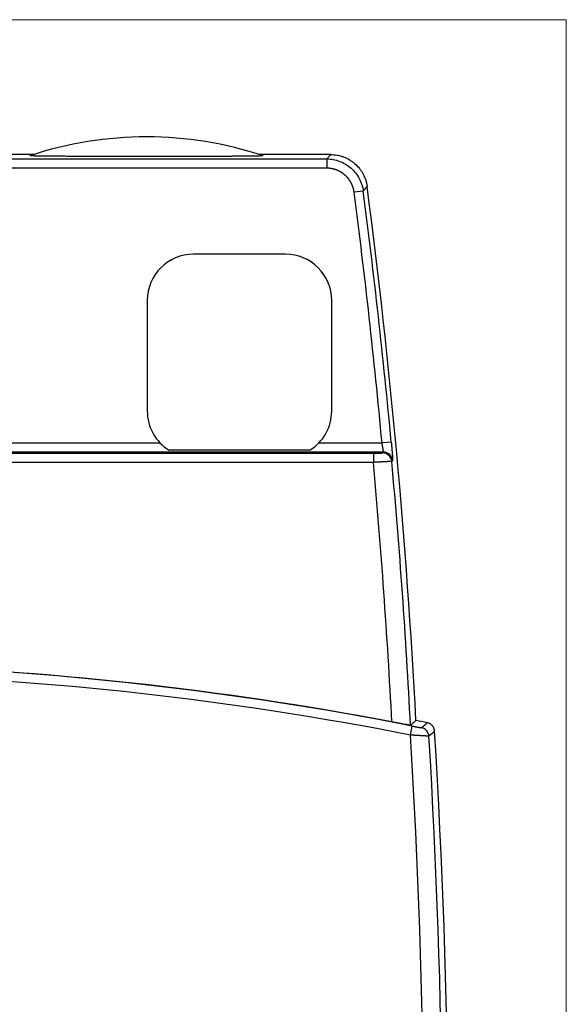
# Model space of a CAD drawing. Header units: millimetres. Extents: x 32 to 397, y 27 to 270.
# Tile 26 of 26: x 368 to 397, y 147 to 200. Entities that reach past the tile are written whole.
import ezdxf

# ---------------------------------------------------------------- set-up
doc = ezdxf.new("R2010")
doc.units = ezdxf.units.MM
doc.layers.add('1', color=7, linetype='Continuous', true_color=0xffffff)

msp = doc.modelspace()

# ---------------------------------------------------------------- linework, layer by layer
at = {"layer": '1', "color": 8, "linetype": 'Continuous', "lineweight": 18}
for q in [(311.33, 199.892), (397.42, 97.108)]:
    msp.add_line((397.42, 199.892), q, dxfattribs=at)
at = {"layer": '1', "color": 18, "linetype": 'Continuous', "lineweight": 25}
for p, q in [((368.548, 192.586), (354.375, 192.588)), ((354.375, 192.348), (384.426, 192.343)), ((384.636, 192.583), (380.776, 192.583)), ((384.426, 192.343), (384.425, 191.843)), ((384.425, 191.843), (354.375, 191.848)), ((386.408, 190.601), (385.912, 190.536)), ((382.196, 187.179), (377.196, 187.18)), ((374.696, 184.68), (374.695, 178.68)), ((384.695, 178.678), (384.696, 184.678)), ((333.363, 176.954), (375.387, 176.954)), ((384.004, 176.954), (387.427, 176.954)), ((387.925, 177), (387.427, 176.954)), ((387.502, 176.454), (321.248, 176.454)), ((321.794, 176.396), (386.956, 176.396)), ((383.511, 176.554), (375.88, 176.554)), ((386.956, 176.396), (386.956, 175.896)), ((386.956, 175.896), (321.794, 175.896)), ((388.964, 161.115), (389.061, 161.605))]:
    msp.add_line(p, q, dxfattribs=at)
for centre, radius, start, end in [((374.658, 173.542), 20, 71.5465, 108.4334), ((13.998, 142.184), 375.045, 5.31934, 7.40738), ((13.998, 142.184), 375.545, 5.31934, 7.40738), ((13.998, 142.184), 375.785, 3.00791, 7.43969), ((377.196, 184.68), 2.5, 89.9899, 179.9899), ((382.196, 184.679), 2.5, 359.9899, 89.9899), ((377.195, 178.68), 2.5, 179.9899, 238.2649), ((382.195, 178.679), 2.5, 301.7733, 359.9899), ((13.998, 142.184), 374.479, 3.0067, 5.16498), ((13.998, 142.184), 375.479, 2.97155, 5.1594), ((354.375, -14.844), 179.326, 78.87877, 88.34591), ((354.375, -14.844), 179.826, 78.87877, 88.31867), ((354.375, -14.844), 179.835, 79.23619, 88.30465), ((354.375, -14.844), 180.158, 78.63492, 78.83349), ((-17.968, 136.381), 409.007, 357.53703, 3.49595), ((-17.968, 136.381), 407.684, 357.55663, 3.47817), ((-17.968, 136.381), 408.684, 357.57255, 3.46103)]:
    msp.add_arc(centre, radius, start, end, dxfattribs=at)
for centre, major_axis, ratio, start_param, end_param in [((387.457, 175.905), (0.369, -0.337), 0.999721, 0.830562, 2.311031), ((387.502, 175.954), (0.369, -0.337), 0.999721, 0.830621, 2.310972), ((389.471, 161.023), (0.329, -0.377), 0.999757, 0.914204, 2.227388)]:
    msp.add_ellipse(centre, major_axis=major_axis, ratio=ratio, start_param=start_param, end_param=end_param, dxfattribs=at)
for points, degree, knots in [([(380.989, 192.514), (380.993, 192.512), (380.988, 192.511), (380.967, 192.509), (380.958, 192.508), (380.935, 192.507), (380.922, 192.506), (380.877, 192.505), (380.84, 192.503), (380.777, 192.502), (380.754, 192.501), (380.707, 192.5), (380.683, 192.5), (380.607, 192.498), (380.553, 192.497), (380.468, 192.496), (380.439, 192.496), (380.38, 192.495), (380.349, 192.494), (380.257, 192.493), (380.195, 192.492), (380.066, 192.491), (380.001, 192.49), (379.802, 192.489), (379.665, 192.487), (379.49, 192.486), (379.455, 192.486), (379.385, 192.486), (379.278, 192.485), (379.172, 192.484), (378.957, 192.483), (378.814, 192.482), (378.524, 192.481), (378.379, 192.48), (378.087, 192.479), (377.94, 192.479), (377.646, 192.478), (377.498, 192.478), (377.054, 192.477), (376.756, 192.476), (376.381, 192.476), (376.306, 192.475), (376.156, 192.475), (375.931, 192.475), (375.706, 192.475), (375.257, 192.475), (374.958, 192.475), (374.36, 192.475), (374.061, 192.475), (373.464, 192.475), (373.166, 192.476), (372.571, 192.477), (372.274, 192.477), (371.828, 192.479), (371.68, 192.479), (371.458, 192.48), (371.384, 192.48), (371.236, 192.481), (371.162, 192.481), (370.94, 192.482), (370.794, 192.482), (370.503, 192.484), (370.359, 192.485), (370.074, 192.486), (369.933, 192.487), (369.724, 192.489), (369.655, 192.489), (369.552, 192.49), (369.518, 192.49), (369.45, 192.491), (369.417, 192.491), (369.317, 192.492), (369.251, 192.493), (369.123, 192.494), (369.06, 192.495), (368.938, 192.497), (368.879, 192.498), (368.767, 192.499), (368.713, 192.5), (368.638, 192.502), (368.614, 192.502), (368.579, 192.503), (368.567, 192.503), (368.545, 192.504), (368.534, 192.504), (368.482, 192.506), (368.445, 192.507), (368.408, 192.508), (368.401, 192.509), (368.388, 192.509), (368.382, 192.51), (368.365, 192.511), (368.356, 192.511), (368.336, 192.513), (368.33, 192.514), (368.334, 192.516)], 3, [0, 0, 0, 0, 0.015625, 0.015625, 0.023438, 0.023438, 0.03125, 0.03125, 0.046875, 0.046875, 0.054688, 0.054688, 0.0625, 0.0625, 0.078125, 0.078125, 0.085938, 0.085938, 0.09375, 0.09375, 0.109375, 0.109375, 0.125, 0.125, 0.15625, 0.15625, 0.164063, 0.164063, 0.171875, 0.1875, 0.1875, 0.21875, 0.21875, 0.25, 0.25, 0.28125, 0.28125, 0.3125, 0.3125, 0.375, 0.375, 0.390625, 0.390625, 0.40625, 0.4375, 0.4375, 0.5, 0.5, 0.5625, 0.5625, 0.625, 0.625, 0.6875, 0.6875, 0.71875, 0.71875, 0.734375, 0.734375, 0.75, 0.75, 0.78125, 0.78125, 0.8125, 0.8125, 0.84375, 0.84375, 0.859375, 0.859375, 0.867188, 0.867188, 0.875, 0.875, 0.890625, 0.890625, 0.90625, 0.90625, 0.921875, 0.921875, 0.9375, 0.9375, 0.945313, 0.945313, 0.949219, 0.949219, 0.953125, 0.953125, 0.96875, 0.96875, 0.972656, 0.972656, 0.976563, 0.976563, 0.984375, 0.984375, 1, 1, 1, 1]), ([(384.636, 192.583), (384.606, 192.548), (384.575, 192.513), (384.505, 192.433), (384.465, 192.388), (384.426, 192.343)], 3, [0, 0, 0, 0, 0.437433, 0.437433, 1, 1, 1, 1]), ([(384.426, 192.343), (384.546, 192.343), (384.666, 192.332), (384.902, 192.289), (385.018, 192.256), (385.243, 192.172), (385.351, 192.119), (385.557, 191.996), (385.655, 191.924), (385.835, 191.766), (385.918, 191.678), (386.067, 191.49), (386.133, 191.389), (386.246, 191.177), (386.293, 191.066), (386.366, 190.838), (386.393, 190.72), (386.408, 190.601)], 3, [0, 0, 0, 0, 0.125, 0.125, 0.25, 0.25, 0.375, 0.375, 0.5, 0.5, 0.625, 0.625, 0.75, 0.75, 0.875, 0.875, 1, 1, 1, 1]), ([(384.636, 192.583), (384.757, 192.583), (384.877, 192.572), (385.053, 192.54), (385.111, 192.526), (385.198, 192.502), (385.227, 192.494), (385.284, 192.475), (385.313, 192.465), (385.454, 192.412), (385.562, 192.36), (385.715, 192.267), (385.765, 192.234), (385.838, 192.181), (385.862, 192.163), (385.909, 192.125), (385.933, 192.106), (386.046, 192.006), (386.128, 191.92), (386.239, 191.779), (386.275, 191.731), (386.324, 191.655), (386.34, 191.629), (386.371, 191.577), (386.386, 191.551), (386.457, 191.419), (386.503, 191.309), (386.558, 191.138), (386.574, 191.08), (386.6, 190.962), (386.611, 190.902), (386.619, 190.842)], 3, [0, 0, 0, 0, 0.125, 0.125, 0.1875, 0.1875, 0.21875, 0.21875, 0.25, 0.25, 0.375, 0.375, 0.4375, 0.4375, 0.46875, 0.46875, 0.5, 0.5, 0.625, 0.625, 0.6875, 0.6875, 0.71875, 0.71875, 0.75, 0.75, 0.875, 0.875, 0.9375, 0.9375, 1, 1, 1, 1]), ([(385.912, 190.536), (385.877, 190.807), (385.748, 191.049), (385.621, 191.289), (385.414, 191.47), (385.211, 191.65), (384.954, 191.747), (384.829, 191.794), (384.56, 191.843), (384.425, 191.843)], 2, [0, 0, 0, 0.25, 0.25, 0.5, 0.5, 0.75, 0.75, 0.875, 1, 1, 1]), ([(387.502, 176.454), (387.502, 176.454), (387.502, 176.454), (387.502, 176.454), (387.503, 176.455), (387.503, 176.456), (387.503, 176.458), (387.503, 176.459), (387.503, 176.461), (387.503, 176.463), (387.503, 176.466), (387.502, 176.469), (387.502, 176.472), (387.502, 176.475), (387.502, 176.479), (387.501, 176.483), (387.501, 176.487), (387.5, 176.492), (387.5, 176.496), (387.499, 176.502), (387.498, 176.507), (387.498, 176.513), (387.497, 176.519), (387.496, 176.526), (387.495, 176.532), (387.494, 176.539), (387.493, 176.547), (387.492, 176.555), (387.491, 176.563), (387.49, 176.571), (387.488, 176.58), (387.487, 176.589), (387.486, 176.598), (387.484, 176.608), (387.483, 176.618), (387.481, 176.628), (387.48, 176.639), (387.478, 176.65), (387.476, 176.661), (387.474, 176.673), (387.473, 176.685), (387.471, 176.697), (387.469, 176.709), (387.467, 176.722), (387.465, 176.735), (387.463, 176.748), (387.46, 176.761), (387.458, 176.775), (387.456, 176.789), (387.454, 176.803), (387.451, 176.817), (387.449, 176.832), (387.446, 176.846), (387.444, 176.861), (387.441, 176.876), (387.438, 176.892), (387.436, 176.907), (387.433, 176.922), (387.43, 176.938), (387.428, 176.948), (387.427, 176.954)], 3, [0, 0, 0, 0, 0.014236, 0.028572, 0.043008, 0.057545, 0.072182, 0.086921, 0.101762, 0.116705, 0.13175, 0.146898, 0.162148, 0.177503, 0.19296, 0.208522, 0.224189, 0.239959, 0.255835, 0.271816, 0.287902, 0.304094, 0.320392, 0.336797, 0.353307, 0.369925, 0.38665, 0.403482, 0.420421, 0.437468, 0.454624, 0.471887, 0.489259, 0.506739, 0.524329, 0.542027, 0.559835, 0.577752, 0.595779, 0.613916, 0.632163, 0.65052, 0.668988, 0.687566, 0.706255, 0.725055, 0.743966, 0.762989, 0.782123, 0.801368, 0.820726, 0.840195, 0.859777, 0.879471, 0.899277, 0.919196, 0.939227, 0.959372, 0.979629, 1, 1, 1, 1]), ([(387.925, 177), (387.926, 176.994), (387.927, 176.982), (387.928, 176.965), (387.93, 176.947), (387.932, 176.93), (387.933, 176.912), (387.935, 176.895), (387.936, 176.878), (387.938, 176.861), (387.939, 176.844), (387.941, 176.828), (387.942, 176.811), (387.944, 176.795), (387.945, 176.778), (387.947, 176.762), (387.948, 176.746), (387.949, 176.73), (387.951, 176.714), (387.952, 176.698), (387.954, 176.682), (387.955, 176.666), (387.956, 176.651), (387.958, 176.636), (387.959, 176.62), (387.96, 176.605), (387.961, 176.59), (387.963, 176.575), (387.964, 176.56), (387.965, 176.545), (387.966, 176.531), (387.968, 176.516), (387.969, 176.502), (387.97, 176.487), (387.971, 176.473), (387.972, 176.459), (387.973, 176.445), (387.974, 176.431), (387.976, 176.417), (387.977, 176.404), (387.978, 176.39), (387.979, 176.377), (387.98, 176.363), (387.981, 176.35), (387.982, 176.337), (387.983, 176.324), (387.984, 176.311), (387.985, 176.295), (387.986, 176.275), (387.988, 176.252), (387.99, 176.23), (387.991, 176.209), (387.992, 176.189), (387.994, 176.17), (387.995, 176.152), (387.996, 176.135), (387.997, 176.119), (387.998, 176.104), (387.999, 176.09), (387.999, 176.077), (388, 176.065), (388, 176.054), (388.001, 176.044), (388.001, 176.035), (388.001, 176.027), (388.001, 176.02), (388.001, 176.014), (388.001, 176.009), (388.001, 176.005), (388.001, 176.002), (388, 176), (388, 175.999), (388, 175.999)], 3, [0, 0, 0, 0, 0.011405, 0.022742, 0.034014, 0.045223, 0.056372, 0.067464, 0.078502, 0.089489, 0.100427, 0.111321, 0.122172, 0.132984, 0.14376, 0.154504, 0.165217, 0.175905, 0.186569, 0.197213, 0.207841, 0.218455, 0.22906, 0.239657, 0.250251, 0.260845, 0.271442, 0.282046, 0.292659, 0.303286, 0.313928, 0.324591, 0.335277, 0.345988, 0.356729, 0.367503, 0.378312, 0.38916, 0.40005, 0.410985, 0.421968, 0.433002, 0.44409, 0.455234, 0.466438, 0.477705, 0.489037, 0.500437, 0.522213, 0.543744, 0.565048, 0.586148, 0.607064, 0.627817, 0.648431, 0.668927, 0.689328, 0.709659, 0.729942, 0.750201, 0.770461, 0.790745, 0.811076, 0.83148, 0.851978, 0.872594, 0.89335, 0.91427, 0.935374, 0.956683, 0.978219, 1, 1, 1, 1]), ([(386.956, 176.396), (387.012, 176.396), (387.07, 176.397), (387.176, 176.397), (387.226, 176.398), (387.314, 176.399), (387.353, 176.4), (387.412, 176.401), (387.433, 176.402), (387.453, 176.404), (387.457, 176.404), (387.457, 176.405)], 3, [0, 0, 0, 0, 0.218284, 0.218284, 0.436606, 0.436606, 0.654348, 0.654348, 0.871186, 0.871186, 1, 1, 1, 1]), ([(387.955, 175.95), (387.955, 175.95), (387.955, 175.95), (387.954, 175.95), (387.954, 175.95), (387.952, 175.949), (387.951, 175.949), (387.95, 175.949), (387.948, 175.949), (387.946, 175.949), (387.944, 175.948), (387.941, 175.948), (387.938, 175.948), (387.935, 175.948), (387.932, 175.947), (387.928, 175.947), (387.924, 175.947), (387.92, 175.947), (387.916, 175.946), (387.911, 175.946), (387.906, 175.946), (387.901, 175.945), (387.896, 175.945), (387.89, 175.945), (387.884, 175.944), (387.877, 175.944), (387.871, 175.943), (387.864, 175.943), (387.857, 175.943), (387.849, 175.942), (387.841, 175.942), (387.833, 175.941), (387.825, 175.941), (387.816, 175.94), (387.807, 175.94), (387.798, 175.939), (387.788, 175.939), (387.778, 175.938), (387.768, 175.938), (387.757, 175.937), (387.746, 175.936), (387.735, 175.936), (387.724, 175.935), (387.712, 175.934), (387.7, 175.934), (387.688, 175.933), (387.675, 175.932), (387.662, 175.932), (387.649, 175.931), (387.635, 175.93), (387.621, 175.93), (387.607, 175.929), (387.592, 175.928), (387.578, 175.927), (387.563, 175.926), (387.547, 175.926), (387.532, 175.925), (387.516, 175.924), (387.5, 175.923), (387.483, 175.922), (387.467, 175.921), (387.45, 175.921), (387.432, 175.92), (387.415, 175.919), (387.397, 175.918), (387.379, 175.917), (387.361, 175.916), (387.343, 175.915), (387.324, 175.914), (387.305, 175.913), (387.286, 175.912), (387.267, 175.911), (387.247, 175.91), (387.227, 175.909), (387.207, 175.908), (387.187, 175.907), (387.167, 175.906), (387.147, 175.905), (387.126, 175.904), (387.105, 175.903), (387.084, 175.902), (387.063, 175.901), (387.042, 175.9), (387.021, 175.899), (386.999, 175.898), (386.978, 175.897), (386.963, 175.897), (386.956, 175.896)], 3, [0, 0, 0, 0, 0.009618, 0.019286, 0.029006, 0.038777, 0.048598, 0.058471, 0.068394, 0.078369, 0.088394, 0.098471, 0.108599, 0.118777, 0.129007, 0.139288, 0.149619, 0.160002, 0.170436, 0.180921, 0.191457, 0.202044, 0.212682, 0.223371, 0.234112, 0.244903, 0.255746, 0.26664, 0.277584, 0.28858, 0.299627, 0.310726, 0.321875, 0.333075, 0.344327, 0.35563, 0.366984, 0.378389, 0.389845, 0.401353, 0.412911, 0.424521, 0.436182, 0.447894, 0.459658, 0.471472, 0.483338, 0.495255, 0.507223, 0.519243, 0.531314, 0.543435, 0.555609, 0.567833, 0.580108, 0.592435, 0.604813, 0.617243, 0.629723, 0.642255, 0.654838, 0.667472, 0.680158, 0.692895, 0.705683, 0.718522, 0.731413, 0.744355, 0.757348, 0.770393, 0.783489, 0.796636, 0.809834, 0.823084, 0.836385, 0.849737, 0.863141, 0.876596, 0.890102, 0.90366, 0.917269, 0.930929, 0.944641, 0.958403, 0.972218, 0.986083, 1, 1, 1, 1]), ([(388, 175.999), (387.994, 175.993), (387.989, 175.987), (387.974, 175.971), (387.965, 175.96), (387.955, 175.95)], 3, [0, 0, 0, 0, 0.358814, 0.358814, 1, 1, 1, 1]), ([(388.972, 161.649), (388.971, 161.648), (388.963, 161.649), (388.942, 161.651), (388.933, 161.652), (388.918, 161.654), (388.913, 161.655), (388.901, 161.657), (388.895, 161.658), (388.862, 161.663), (388.83, 161.668), (388.783, 161.676), (388.773, 161.678), (388.753, 161.681), (388.743, 161.683), (388.711, 161.689), (388.688, 161.692), (388.618, 161.705), (388.567, 161.714), (388.499, 161.727), (388.485, 161.729), (388.457, 161.734), (388.414, 161.742), (388.341, 161.756), (388.28, 161.767), (388.218, 161.778), (388.186, 161.784), (388.09, 161.802), (388.026, 161.815), (387.961, 161.827)], 3, [0, 0, 0, 0, 0.125, 0.125, 0.1875, 0.1875, 0.21875, 0.21875, 0.25, 0.25, 0.375, 0.375, 0.40625, 0.40625, 0.4375, 0.4375, 0.5, 0.5, 0.625, 0.625, 0.65625, 0.65625, 0.6875, 0.75, 0.8125, 0.8125, 0.875, 0.875, 1, 1, 1, 1]), ([(388.972, 161.649), (389.025, 161.695), (389.078, 161.741), (389.175, 161.826), (389.22, 161.865), (389.265, 161.903)], 3, [0, 0, 0, 0, 0.543424, 0.543424, 1, 1, 1, 1]), ([(390.277, 161.322), (390.276, 161.349), (390.268, 161.403), (390.251, 161.455), (390.236, 161.493), (390.23, 161.506), (390.218, 161.53), (390.211, 161.542), (390.19, 161.577), (390.174, 161.599), (390.146, 161.63), (390.137, 161.64), (390.117, 161.659), (390.107, 161.668), (390.076, 161.694), (390.053, 161.709), (390.018, 161.73), (390.006, 161.737), (389.981, 161.748), (389.968, 161.754), (389.93, 161.768), (389.904, 161.776), (389.877, 161.781)], 3, [0, 0, 0, 0, 0.125, 0.25, 0.25, 0.3125, 0.3125, 0.375, 0.375, 0.5, 0.5, 0.5625, 0.5625, 0.625, 0.625, 0.75, 0.75, 0.8125, 0.8125, 0.875, 0.875, 1, 1, 1, 1]), ([(389.061, 161.605), (389.065, 161.604), (389.072, 161.603), (389.084, 161.601), (389.095, 161.598), (389.107, 161.596), (389.118, 161.594), (389.129, 161.592), (389.141, 161.59), (389.152, 161.587), (389.163, 161.585), (389.174, 161.583), (389.185, 161.581), (389.196, 161.579), (389.207, 161.577), (389.218, 161.575), (389.229, 161.573), (389.239, 161.571), (389.277, 161.563), (389.339, 161.552), (389.403, 161.54), (389.448, 161.532), (389.479, 161.526), (389.505, 161.522), (389.523, 161.519), (389.535, 161.517), (389.542, 161.516), (389.549, 161.515), (389.555, 161.514), (389.559, 161.514), (389.563, 161.513), (389.566, 161.513), (389.568, 161.513), (389.568, 161.513), (389.569, 161.513)], 3, [0, 0, 0, 0, 0.014896, 0.029733, 0.044517, 0.059254, 0.073953, 0.088619, 0.103261, 0.117884, 0.132496, 0.147104, 0.161716, 0.176338, 0.190977, 0.205641, 0.220336, 0.23507, 0.249849, 0.375177, 0.49934, 0.562516, 0.624804, 0.686821, 0.749194, 0.777145, 0.804941, 0.832641, 0.8603, 0.887978, 0.91573, 0.943614, 0.971685, 1, 1, 1, 1]), ([(389.97, 161.053), (389.97, 161.053), (389.97, 161.053), (389.969, 161.053), (389.968, 161.053), (389.967, 161.053), (389.965, 161.053), (389.964, 161.053), (389.962, 161.053), (389.959, 161.053), (389.957, 161.053), (389.954, 161.054), (389.951, 161.054), (389.947, 161.054), (389.943, 161.054), (389.939, 161.054), (389.934, 161.055), (389.93, 161.055), (389.924, 161.055), (389.919, 161.056), (389.913, 161.056), (389.907, 161.057), (389.9, 161.057), (389.893, 161.058), (389.886, 161.058), (389.878, 161.059), (389.87, 161.059), (389.861, 161.06), (389.852, 161.06), (389.843, 161.061), (389.833, 161.061), (389.823, 161.062), (389.813, 161.063), (389.802, 161.063), (389.79, 161.064), (389.779, 161.065), (389.766, 161.066), (389.754, 161.066), (389.741, 161.067), (389.727, 161.068), (389.714, 161.069), (389.699, 161.07), (389.685, 161.071), (389.67, 161.072), (389.654, 161.072), (389.638, 161.073), (389.622, 161.074), (389.605, 161.075), (389.588, 161.076), (389.57, 161.077), (389.553, 161.078), (389.534, 161.08), (389.515, 161.081), (389.496, 161.082), (389.477, 161.083), (389.457, 161.084), (389.436, 161.085), (389.416, 161.086), (389.395, 161.088), (389.373, 161.089), (389.352, 161.09), (389.33, 161.092), (389.307, 161.093), (389.284, 161.094), (389.261, 161.096), (389.238, 161.097), (389.214, 161.098), (389.19, 161.1), (389.166, 161.101), (389.142, 161.103), (389.117, 161.105), (389.092, 161.106), (389.067, 161.108), (389.042, 161.109), (389.016, 161.111), (388.99, 161.113), (388.973, 161.114), (388.964, 161.115)], 3, [0, 0, 0, 0, 0.010076, 0.020238, 0.030487, 0.040823, 0.051246, 0.061756, 0.072352, 0.083036, 0.093806, 0.104664, 0.11561, 0.126642, 0.137762, 0.14897, 0.160265, 0.171648, 0.183118, 0.194676, 0.206322, 0.218056, 0.229878, 0.241788, 0.253785, 0.265871, 0.278045, 0.290307, 0.302658, 0.315096, 0.327623, 0.340239, 0.352942, 0.365735, 0.378615, 0.391585, 0.404643, 0.417789, 0.431025, 0.444348, 0.457761, 0.471263, 0.484853, 0.498532, 0.5123, 0.526157, 0.540103, 0.554138, 0.568262, 0.582476, 0.596778, 0.611169, 0.62565, 0.640219, 0.654878, 0.669627, 0.684464, 0.699391, 0.714407, 0.729512, 0.744707, 0.759991, 0.775365, 0.790828, 0.806381, 0.822023, 0.837755, 0.853576, 0.869487, 0.885487, 0.901577, 0.917757, 0.934026, 0.950385, 0.966833, 0.983372, 1, 1, 1, 1])]:
    msp.add_open_spline(points, degree=degree, knots=knots, dxfattribs=at)
for points in [[(386.408, 190.601), (386.448, 190.646), (386.487, 190.691), (386.527, 190.736)], [(386.527, 190.736), (386.557, 190.772), (386.588, 190.807), (386.619, 190.842)], [(387.457, 176.405), (387.472, 176.421), (387.487, 176.437), (387.502, 176.454)], [(389.569, 161.513), (389.671, 161.603), (389.774, 161.692), (389.877, 161.781)], [(390.277, 161.322), (390.175, 161.232), (390.072, 161.143), (389.97, 161.053)]]:
    msp.add_open_spline(points, degree=3, dxfattribs=at)

doc.saveas('drawing.dxf')
